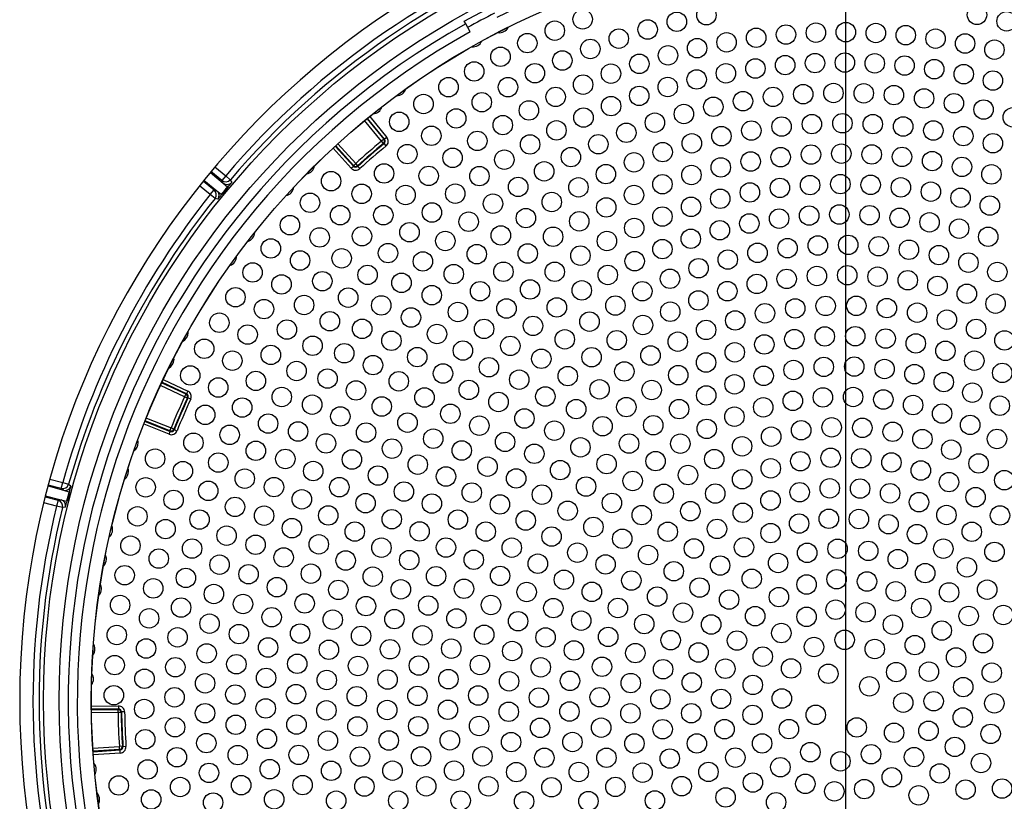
# Model space of a CAD drawing. Header units: millimetres. Extents: x 648 to 8064, y -571 to 3420.
# Tile 65 of 83: x 3504 to 3666, y 2303 to 2432. Entities that reach past the tile are written whole.
import ezdxf

# ---------------------------------------------------------------- set-up
doc = ezdxf.new("R2010")
doc.units = ezdxf.units.MM
doc.header["$MEASUREMENT"] = 0

# ---------------------------------------------------------------- blocks, each defined once
blk = doc.blocks.new('Boven')
for p, q in [((1134.37, 524.64), (1134.37, 174.64)), ((1071.58, 461.46), (1075.99, 463.81)), ((1071.81, 461.02), (1071.58, 461.46)), ((1072.52, 459.69), (1071.81, 461.02)), ((1057.94, 441.69), (1055.17, 445.07)), ((1055.56, 445.39), (1058.33, 442.01)), ((1058.45, 442), (1055.62, 445.44)), ((1056.01, 445.76), (1058.83, 442.32)), ((1050.77, 441.27), (1053.71, 438.03)), ((1058.33, 442.01), (1057.94, 441.69)), ((1058.26, 441.31), (1057.94, 441.69)), ((1058.38, 441.29), (1058.26, 441.31)), ((1058.33, 442.01), (1058.45, 442)), ((1058.7, 440.91), (1058.38, 441.29)), ((1058.83, 442.32), (1058.45, 442)), ((1052.97, 437.24), (1049.97, 440.53)), ((1050.33, 440.87), (1053.34, 437.58)), ((1053.34, 437.7), (1050.4, 440.93)), ((1053.34, 437.7), (1053.71, 438.03)), ((1054.05, 437.66), (1053.71, 438.03)), ((1029.77, 436.56), (1031.89, 434.79)), ((1031.65, 435.21), (1029.87, 436.68)), ((1030.52, 437.45), (1032.29, 435.99)), ((1052.97, 437.24), (1053.34, 437.58)), ((1053.34, 437.58), (1053.34, 437.7)), ((1054.05, 437.66), (1054.04, 437.55)), ((1054.38, 437.18), (1054.04, 437.55)), ((1028.61, 435.14), (1030.39, 433.68)), ((1028.71, 435.27), (1030.85, 433.53)), ((1032.29, 435.99), (1031.65, 435.21)), ((1031.89, 434.79), (1031.65, 435.21)), ((1031.89, 434.79), (1032.59, 434.2)), ((1032.29, 435.99), (1033.05, 435.34)), ((1033.05, 435.34), (1033.28, 434.91)), ((1029.75, 432.91), (1027.98, 434.36)), ((1029.75, 432.91), (1030.39, 433.68)), ((1030.53, 432.28), (1029.75, 432.91)), ((1030.39, 433.68), (1030.85, 433.53)), ((1030.85, 433.53), (1031.56, 432.95)), ((1032.66, 434.14), (1031.64, 432.9)), ((1030.99, 432.13), (1030.53, 432.28)), ((1022.01, 402.46), (1026.05, 400.58)), ((1025.52, 399.63), (1021.55, 401.48)), ((1021.76, 401.93), (1025.73, 400.09)), ((1025.84, 400.13), (1021.8, 402.01)), ((1026.05, 400.58), (1025.84, 400.13)), ((1025.73, 400.09), (1025.52, 399.63)), ((1025.97, 399.42), (1025.52, 399.63)), ((1025.73, 400.09), (1025.84, 400.13)), ((1026.08, 399.46), (1025.97, 399.42)), ((1026.54, 399.25), (1026.08, 399.46)), ((1023.11, 394.04), (1019.05, 395.67)), ((1019.24, 396.13), (1023.29, 394.5)), ((1022.97, 393.47), (1018.84, 395.13)), ((1019.02, 395.59), (1023.15, 393.93)), ((1023.11, 394.04), (1023.29, 394.5)), ((1023.15, 393.93), (1023.11, 394.04)), ((1023.76, 394.31), (1023.29, 394.5)), ((1023.76, 394.31), (1023.8, 394.21)), ((1024.27, 394.02), (1023.8, 394.21)), ((1022.97, 393.47), (1023.15, 393.93)), ((1003.34, 386.07), (1005.46, 385.51)), ((1003.03, 384.95), (1005.6, 384.25)), ((1005.21, 384.54), (1003.07, 385.1)), ((1005.21, 384.54), (1005.46, 385.51)), ((1005.6, 384.25), (1005.21, 384.54)), ((1005.46, 385.51), (1006.43, 385.24)), ((1006.43, 385.24), (1006.81, 384.95)), ((1002.57, 383.17), (1004.7, 382.61)), ((1002.61, 383.33), (1005.18, 382.67)), ((1004.7, 382.61), (1005.18, 382.67)), ((1005.18, 382.67), (1006.07, 382.44)), ((1005.6, 384.25), (1006.48, 384.01)), ((1006.57, 383.98), (1006.16, 382.43)), ((1004.45, 381.64), (1002.32, 382.2)), ((1004.7, 382.61), (1004.45, 381.64)), ((1005.42, 381.4), (1004.45, 381.64)), ((1005.9, 381.46), (1005.42, 381.4)), ((1010.17, 348.7), (1014.62, 348.76)), ((1014.62, 348.76), (1014.63, 348.26)), ((1014.63, 348.26), (1010.17, 348.2)), ((1010.18, 348.11), (1014.55, 348.17)), ((1014.55, 347.67), (1010.18, 347.61)), ((1014.55, 348.17), (1014.63, 348.26)), ((1014.55, 348.17), (1014.55, 347.67)), ((1015.05, 347.68), (1014.55, 347.67)), ((1015.14, 347.76), (1015.05, 347.68)), ((1015.64, 347.77), (1015.14, 347.76)), ((1015.28, 342.12), (1014.78, 342.08)), ((1015.28, 342.12), (1015.37, 342.04)), ((1010.42, 341.79), (1014.78, 342.08)), ((1014.81, 341.58), (1010.45, 341.3)), ((1010.45, 341.21), (1014.9, 341.51)), ((1014.93, 341.01), (1010.49, 340.71)), ((1014.81, 341.58), (1014.78, 342.08)), ((1014.9, 341.51), (1014.81, 341.58)), ((1014.93, 341.01), (1014.9, 341.51)), ((1015.86, 342.07), (1015.37, 342.04))]:
    blk.add_line(p, q)
for centre, radius in [((1133.87, 349.64), 131.57), ((1133.87, 349.64), 129), ((1133.87, 349.64), 123.72), ((1133.87, 349.64), 123.7), ((1111.45, 462.43), 1.6), ((1156.01, 462.48), 1.6), ((1091.07, 461.75), 1.6), ((1106.58, 461.35), 1.6), ((1160.88, 461.42), 1.6), ((1086.48, 459.88), 1.6), ((1101.77, 460.07), 1.6), ((1124.55, 459.24), 1.6), ((1129.48, 459.55), 1.6), ((1134.41, 459.63), 1.6), ((1139.35, 459.5), 1.6), ((1144.27, 459.14), 1.6), ((1081.96, 457.83), 1.6), ((1097.02, 458.57), 1.6), ((1114.77, 457.96), 1.6), ((1119.64, 458.71), 1.6), ((1149.18, 458.56), 1.6), ((1154.05, 457.77), 1.6), ((1092.33, 456.87), 1.6), ((1105.13, 455.82), 1.6), ((1109.92, 457), 1.6), ((1158.88, 456.75), 1.6), ((1077.54, 455.59), 1.6), ((1087.72, 454.97), 1.6), ((1100.4, 454.42), 1.6), ((1124.42, 454.21), 1.6), ((1129.33, 454.54), 1.6), ((1134.25, 454.63), 1.6), ((1139.17, 454.5), 1.6), ((1144.08, 454.14), 1.6), ((1073.21, 453.17), 1.6), ((1083.21, 452.88), 1.6), ((1095.73, 452.81), 1.6), ((1114.66, 452.86), 1.6), ((1119.52, 453.65), 1.6), ((1148.97, 453.54), 1.6), ((1153.82, 452.72), 1.6), ((1091.14, 451), 1.6), ((1109.85, 451.85), 1.6), ((1158.63, 451.67), 1.6), ((1068.98, 450.58), 1.6), ((1078.78, 450.58), 1.6), ((1100.38, 449.15), 1.6), ((1105.08, 450.61), 1.6), ((1127.39, 449.43), 1.6), ((1132.37, 449.62), 1.6), ((1137.36, 449.57), 1.6), ((1142.33, 449.28), 1.6), ((1064.86, 447.81), 1.6), ((1074.46, 448.1), 1.6), ((1086.63, 448.98), 1.6), ((1117.48, 448.28), 1.6), ((1122.42, 448.98), 1.6), ((1147.29, 448.73), 1.6), ((1152.21, 447.94), 1.6), ((1082.22, 446.76), 1.6), ((1095.75, 447.47), 1.6), ((1107.74, 446.16), 1.6), ((1112.59, 447.35), 1.6), ((1157.09, 446.9), 1.6), ((1060.86, 444.88), 1.6), ((1070.25, 445.44), 1.6), ((1077.92, 444.34), 1.6), ((1091.21, 445.58), 1.6), ((1102.96, 444.74), 1.6), ((1128.82, 444.5), 1.6), ((1133.84, 444.64), 1.6), ((1138.85, 444.5), 1.6), ((1161.91, 445.62), 1.6), ((1086.76, 443.47), 1.6), ((1098.26, 443.08), 1.6), ((1118.85, 443.44), 1.6), ((1123.83, 444.1), 1.6), ((1143.85, 444.11), 1.6), ((1148.82, 443.45), 1.6), ((1066.16, 442.59), 1.6), ((1073.73, 441.74), 1.6), ((1082.41, 441.16), 1.6), ((1093.65, 441.19), 1.6), ((1109.05, 441.34), 1.6), ((1113.92, 442.52), 1.6), ((1153.75, 442.53), 1.6), ((1158.63, 441.35), 1.6), ((1062.2, 439.57), 1.6), ((1104.24, 439.9), 1.6), ((1128.67, 439.49), 1.6), ((1133.67, 439.64), 1.6), ((1138.67, 439.51), 1.6), ((1069.65, 438.95), 1.6), ((1078.18, 438.65), 1.6), ((1089.14, 439.07), 1.6), ((1099.52, 438.21), 1.6), ((1118.73, 438.35), 1.6), ((1123.68, 439.06), 1.6), ((1143.66, 439.1), 1.6), ((1148.62, 438.42), 1.6), ((1058.37, 436.38), 1.6), ((1084.73, 436.73), 1.6), ((1094.9, 436.27), 1.6), ((1113.82, 437.38), 1.6), ((1153.53, 437.46), 1.6), ((1158.38, 436.23), 1.6), ((1049.64, 435.11), 1.6), ((1065.71, 435.98), 1.6), ((1074.07, 435.94), 1.6), ((1104.21, 434.61), 1.6), ((1108.98, 436.13), 1.6), ((1133.51, 434.63), 1.6), ((1054.68, 433.03), 1.6), ((1070.09, 433.05), 1.6), ((1080.45, 434.17), 1.6), ((1090.38, 434.1), 1.6), ((1118.61, 433.26), 1.6), ((1123.55, 434.01), 1.6), ((1128.52, 434.47), 1.6), ((1138.49, 434.51), 1.6), ((1143.47, 434.09), 1.6), ((1148.41, 433.38), 1.6), ((1046.18, 431.56), 1.6), ((1061.91, 432.83), 1.6), ((1076.3, 431.41), 1.6), ((1085.98, 431.68), 1.6), ((1099.53, 432.83), 1.6), ((1113.73, 432.22), 1.6), ((1153.3, 432.38), 1.6), ((1066.25, 429.96), 1.6), ((1094.96, 430.79), 1.6), ((1108.92, 430.89), 1.6), ((1158.12, 431.1), 1.6), ((1051.14, 429.52), 1.6), ((1058.25, 429.52), 1.6), ((1072.3, 428.44), 1.6), ((1081.72, 429.04), 1.6), ((1090.51, 428.51), 1.6), ((1104.2, 429.29), 1.6), ((1118.51, 428.15), 1.6), ((1123.42, 428.95), 1.6), ((1128.37, 429.45), 1.6), ((1133.34, 429.63), 1.6), ((1138.32, 429.51), 1.6), ((1143.27, 429.08), 1.6), ((1148.19, 428.34), 1.6), ((1042.87, 427.87), 1.6), ((1062.56, 426.71), 1.6), ((1099.57, 427.41), 1.6), ((1113.66, 427.04), 1.6), ((1153.06, 427.3), 1.6), ((1047.76, 425.86), 1.6), ((1054.74, 426.05), 1.6), ((1068.45, 425.27), 1.6), ((1077.6, 426.18), 1.6), ((1086.2, 425.97), 1.6), ((1095.07, 425.26), 1.6), ((1108.88, 425.63), 1.6), ((1157.85, 425.96), 1.6), ((1039.72, 424.04), 1.6), ((1059.02, 423.28), 1.6), ((1082.03, 423.21), 1.6), ((1104.21, 423.93), 1.6), ((1119.86, 423.32), 1.6), ((1124.81, 424.09), 1.6), ((1129.8, 424.53), 1.6), ((1134.81, 424.63), 1.6), ((1139.82, 424.4), 1.6), ((1144.8, 423.83), 1.6), ((1044.54, 422.06), 1.6), ((1051.39, 422.42), 1.6), ((1064.76, 421.91), 1.6), ((1073.64, 423.1), 1.6), ((1090.7, 422.86), 1.6), ((1099.64, 421.95), 1.6), ((1114.97, 422.21), 1.6), ((1149.73, 422.94), 1.6), ((1154.59, 421.71), 1.6), ((1036.72, 420.09), 1.6), ((1078.02, 420.21), 1.6), ((1086.47, 420.2), 1.6), ((1110.16, 420.79), 1.6), ((1159.36, 420.17), 1.6), ((1048.21, 418.65), 1.6), ((1055.65, 419.69), 1.6), ((1061.24, 418.38), 1.6), ((1069.84, 419.82), 1.6), ((1095.21, 419.68), 1.6), ((1105.46, 419.05), 1.6), ((1124.67, 419.03), 1.6), ((1129.65, 419.51), 1.6), ((1134.64, 419.63), 1.6), ((1139.64, 419.4), 1.6), ((1144.6, 418.81), 1.6), ((1041.48, 418.12), 1.6), ((1074.18, 417), 1.6), ((1082.41, 417.29), 1.6), ((1090.93, 417.14), 1.6), ((1100.89, 417), 1.6), ((1114.89, 417.01), 1.6), ((1119.75, 418.2), 1.6), ((1149.5, 417.87), 1.6), ((1033.9, 416.01), 1.6), ((1052.46, 415.95), 1.6), ((1066.23, 416.35), 1.6), ((1110.13, 415.49), 1.6), ((1154.33, 416.58), 1.6), ((1038.6, 414.06), 1.6), ((1045.2, 414.73), 1.6), ((1057.91, 414.67), 1.6), ((1070.53, 413.58), 1.6), ((1078.53, 414.16), 1.6), ((1086.82, 414.34), 1.6), ((1096.46, 414.64), 1.6), ((1105.5, 413.63), 1.6), ((1126.07, 414.17), 1.6), ((1131.09, 414.58), 1.6), ((1136.13, 414.6), 1.6), ((1141.16, 414.22), 1.6), ((1159.06, 414.95), 1.6), ((1049.44, 412.06), 1.6), ((1062.8, 412.68), 1.6), ((1092.2, 412), 1.6), ((1116.19, 412.19), 1.6), ((1121.09, 413.37), 1.6), ((1146.15, 413.47), 1.6), ((1151.05, 412.32), 1.6), ((1031.24, 411.82), 1.6), ((1042.37, 410.69), 1.6), ((1054.76, 410.81), 1.6), ((1074.84, 410.8), 1.6), ((1082.89, 411.29), 1.6), ((1101, 411.44), 1.6), ((1111.4, 410.63), 1.6), ((1155.86, 410.8), 1.6), ((1035.9, 409.87), 1.6), ((1059.58, 408.85), 1.6), ((1067.08, 409.96), 1.6), ((1088.13, 409.08), 1.6), ((1096.68, 408.94), 1.6), ((1106.74, 408.7), 1.6), ((1125.93, 409.11), 1.6), ((1130.94, 409.56), 1.6), ((1135.96, 409.6), 1.6), ((1140.97, 409.21), 1.6), ((1160.53, 408.91), 1.6), ((1028.76, 407.53), 1.6), ((1046.6, 408.03), 1.6), ((1071.35, 407.23), 1.6), ((1079.16, 408), 1.6), ((1120.98, 408.24), 1.6), ((1145.93, 408.41), 1.6), ((1150.81, 407.19), 1.6), ((1033.39, 405.57), 1.6), ((1039.72, 406.52), 1.6), ((1051.81, 406.79), 1.6), ((1063.83, 406.16), 1.6), ((1084.26, 405.89), 1.6), ((1092.54, 406.14), 1.6), ((1102.24, 406.42), 1.6), ((1116.12, 406.95), 1.6), ((1155.56, 405.57), 1.6), ((1043.96, 403.88), 1.6), ((1056.55, 404.84), 1.6), ((1075.63, 404.49), 1.6), ((1097.94, 403.8), 1.6), ((1111.39, 405.27), 1.6), ((1125.8, 404.04), 1.6), ((1130.78, 404.55), 1.6), ((1135.79, 404.6), 1.6), ((1140.78, 404.2), 1.6), ((1026.45, 403.14), 1.6), ((1037.26, 402.24), 1.6), ((1049.06, 402.63), 1.6), ((1060.79, 402.18), 1.6), ((1068.08, 403.46), 1.6), ((1080.62, 402.45), 1.6), ((1088.62, 403.04), 1.6), ((1106.81, 403.19), 1.6), ((1120.88, 403.08), 1.6), ((1145.71, 403.35), 1.6), ((1160.17, 403.56), 1.6), ((1031.06, 401.16), 1.6), ((1053.75, 400.68), 1.6), ((1072.33, 400.76), 1.6), ((1093.85, 400.86), 1.6), ((1102.43, 400.74), 1.6), ((1116.08, 401.68), 1.6), ((1150.54, 402.05), 1.6), ((1041.52, 399.6), 1.6), ((1065.03, 399.51), 1.6), ((1084.92, 399.68), 1.6), ((1111.42, 399.85), 1.6), ((1125.68, 398.96), 1.6), ((1130.63, 399.53), 1.6), ((1135.61, 399.6), 1.6), ((1140.58, 399.18), 1.6), ((1155.24, 400.31), 1.6), ((1035, 397.86), 1.6), ((1046.53, 398.33), 1.6), ((1057.99, 398.03), 1.6), ((1077.21, 398.78), 1.6), ((1090, 397.6), 1.6), ((1098.26, 397.93), 1.6), ((1106.95, 397.6), 1.6), ((1120.81, 397.9), 1.6), ((1145.48, 398.27), 1.6), ((1159.76, 398.16), 1.6), ((1028.92, 396.66), 1.6), ((1051.17, 396.39), 1.6), ((1069.28, 396.84), 1.6), ((1081.48, 396.06), 1.6), ((1116.06, 396.36), 1.6), ((1150.26, 396.87), 1.6), ((1039.28, 395.22), 1.6), ((1062.23, 395.38), 1.6), ((1074.05, 394.88), 1.6), ((1086.41, 394.06), 1.6), ((1094.35, 394.78), 1.6), ((1102.7, 394.95), 1.6), ((1111.5, 394.35), 1.6), ((1127.05, 394.12), 1.6), ((1132.07, 394.6), 1.6), ((1137.12, 394.52), 1.6), ((1154.88, 395), 1.6), ((1032.94, 393.37), 1.6), ((1044.21, 393.92), 1.6), ((1055.41, 393.74), 1.6), ((1066.47, 392.73), 1.6), ((1122.11, 393.07), 1.6), ((1142.12, 393.87), 1.6), ((1147.02, 392.67), 1.6), ((1159.3, 392.69), 1.6), ((1026.98, 392.07), 1.6), ((1048.81, 391.96), 1.6), ((1059.67, 391.1), 1.6), ((1071.16, 390.79), 1.6), ((1078.3, 392.2), 1.6), ((1090.71, 391.31), 1.6), ((1098.71, 391.93), 1.6), ((1107.16, 391.91), 1.6), ((1117.32, 391.48), 1.6), ((1151.76, 390.93), 1.6), ((1020.66, 389.44), 1.6), ((1037.25, 390.74), 1.6), ((1042.11, 389.4), 1.6), ((1053.08, 389.31), 1.6), ((1083.11, 390.25), 1.6), ((1112.74, 389.37), 1.6), ((1131.91, 389.59), 1.6), ((1136.94, 389.52), 1.6), ((1031.07, 388.8), 1.6), ((1063.92, 388.46), 1.6), ((1075.4, 388.13), 1.6), ((1087.37, 387.56), 1.6), ((1095.01, 388.56), 1.6), ((1103.08, 389.04), 1.6), ((1122.04, 387.85), 1.6), ((1126.92, 389.03), 1.6), ((1141.91, 388.82), 1.6), ((1156.27, 388.66), 1.6), ((1025.24, 387.4), 1.6), ((1035.43, 386.16), 1.6), ((1046.7, 387.41), 1.6), ((1057.36, 386.67), 1.6), ((1068.56, 386.51), 1.6), ((1080.12, 386.19), 1.6), ((1108.42, 386.75), 1.6), ((1117.34, 386.06), 1.6), ((1146.76, 387.5), 1.6), ((1160.5, 385.91), 1.6), ((1019.11, 384.73), 1.6), ((1040.24, 384.77), 1.6), ((1051, 384.76), 1.6), ((1091.63, 384.86), 1.6), ((1099.31, 385.78), 1.6), ((1131.76, 384.57), 1.6), ((1136.75, 384.52), 1.6), ((1151.4, 385.59), 1.6), ((1029.42, 384.15), 1.6), ((1044.83, 382.75), 1.6), ((1061.64, 384.03), 1.6), ((1072.81, 383.86), 1.6), ((1084.36, 383.53), 1.6), ((1104.43, 383.67), 1.6), ((1112.91, 383.7), 1.6), ((1126.81, 383.92), 1.6), ((1141.69, 383.75), 1.6), ((1155.77, 383.11), 1.6), ((1023.71, 382.66), 1.6), ((1033.82, 381.51), 1.6), ((1055.32, 382.12), 1.6), ((1066.24, 382.06), 1.6), ((1077.45, 381.92), 1.6), ((1095.89, 382.16), 1.6), ((1122, 382.56), 1.6), ((1146.46, 382.29), 1.6), ((1017.76, 379.95), 1.6), ((1027.98, 379.43), 1.6), ((1038.61, 380.06), 1.6), ((1049.18, 380.1), 1.6), ((1059.64, 379.48), 1.6), ((1088.6, 380.87), 1.6), ((1100.8, 380.16), 1.6), ((1108.8, 380.81), 1.6), ((1117.43, 380.54), 1.6), ((1131.61, 379.55), 1.6), ((1136.56, 379.51), 1.6), ((1150.98, 380.17), 1.6), ((1159.79, 380.1), 1.6), ((1022.38, 377.86), 1.6), ((1043.2, 378.01), 1.6), ((1070.52, 379.42), 1.6), ((1081.7, 379.27), 1.6), ((1092.84, 378.21), 1.6), ((1113.2, 377.89), 1.6), ((1126.72, 378.77), 1.6), ((1141.44, 378.66), 1.6), ((1032.44, 376.78), 1.6), ((1053.55, 377.45), 1.6), ((1064.22, 377.47), 1.6), ((1075.12, 377.45), 1.6), ((1085.95, 376.63), 1.6), ((1097.59, 376.27), 1.6), ((1105.09, 377.42), 1.6), ((1122.02, 377.2), 1.6), ((1146.12, 377.02), 1.6), ((1155.15, 377.42), 1.6), ((1016.61, 375.13), 1.6), ((1026.75, 374.65), 1.6), ((1037.21, 375.28), 1.6), ((1047.62, 375.35), 1.6), ((1057.93, 374.8), 1.6), ((1068.56, 374.82), 1.6), ((1079.4, 374.8), 1.6), ((1109.39, 374.66), 1.6), ((1117.64, 374.87), 1.6), ((1133.05, 374.62), 1.6), ((1150.46, 374.63), 1.6), ((1021.27, 373), 1.6), ((1041.83, 373.19), 1.6), ((1090.2, 373.98), 1.6), ((1101.84, 373.6), 1.6), ((1128.04, 373.95), 1.6), ((1138.1, 374.27), 1.6), ((1158.89, 374.11), 1.6), ((1031.28, 372), 1.6), ((1052.05, 372.69), 1.6), ((1062.52, 372.76), 1.6), ((1073.14, 372.81), 1.6), ((1083.69, 372.16), 1.6), ((1094.84, 372.04), 1.6), ((1113.71, 371.86), 1.6), ((1123.26, 372.28), 1.6), ((1142.97, 372.92), 1.6), ((1154.35, 371.56), 1.6), ((1015.65, 370.26), 1.6), ((1025.73, 369.82), 1.6), ((1036.05, 370.43), 1.6), ((1046.32, 370.52), 1.6), ((1056.51, 370.03), 1.6), ((1066.93, 370.1), 1.6), ((1077.48, 370.16), 1.6), ((1106.08, 370.92), 1.6), ((1147.47, 370.61), 1.6), ((1020.36, 368.1), 1.6), ((1040.72, 368.3), 1.6), ((1087.99, 369.52), 1.6), ((1099.09, 369.39), 1.6), ((1110.33, 368.24), 1.6), ((1118.92, 369.68), 1.6), ((1127.95, 368.74), 1.6), ((1132.89, 369.61), 1.6), ((1137.89, 369.23), 1.6), ((1030.34, 367.17), 1.6), ((1050.84, 367.85), 1.6), ((1061.13, 367.94), 1.6), ((1071.53, 368.04), 1.6), ((1081.85, 367.5), 1.6), ((1092.58, 367.53), 1.6), ((1103.34, 366.75), 1.6), ((1123.39, 366.67), 1.6), ((1142.63, 367.61), 1.6), ((1151.41, 367.44), 1.6), ((1157.68, 367.89), 1.6), ((1014.9, 365.36), 1.6), ((1024.94, 364.94), 1.6), ((1035.14, 365.53), 1.6), ((1045.3, 365.62), 1.6), ((1055.39, 365.18), 1.6), ((1065.64, 365.27), 1.6), ((1075.97, 365.37), 1.6), ((1086.24, 364.85), 1.6), ((1096.88, 364.88), 1.6), ((1115.19, 366.26), 1.6), ((1146.83, 364.87), 1.6), ((1039.86, 363.35), 1.6), ((1107.59, 364.11), 1.6), ((1119.48, 363.53), 1.6), ((1127.94, 363.42), 1.6), ((1132.74, 364.59), 1.6), ((1137.66, 364.15), 1.6), ((1154.64, 363.55), 1.6), ((1160.35, 363.72), 1.6), ((1019.67, 363.17), 1.6), ((1029.63, 362.3), 1.6), ((1049.92, 362.95), 1.6), ((1060.07, 363.04), 1.6), ((1070.29, 363.15), 1.6), ((1080.44, 362.7), 1.6), ((1090.83, 362.79), 1.6), ((1101.21, 362.23), 1.6), ((1112.23, 362.16), 1.6), ((1142.16, 362.13), 1.6), ((1014.35, 360.43), 1.6), ((1024.36, 360.04), 1.6), ((1034.47, 360.58), 1.6), ((1044.55, 360.67), 1.6), ((1054.58, 360.28), 1.6), ((1064.69, 360.37), 1.6), ((1074.85, 360.47), 1.6), ((1084.96, 360.03), 1.6), ((1095.27, 360.12), 1.6), ((1123.79, 360.75), 1.6), ((1150.21, 361.16), 1.6), ((1039.27, 358.37), 1.6), ((1105.56, 359.58), 1.6), ((1116.48, 359.51), 1.6), ((1129.17, 358.46), 1.6), ((1134.22, 359.63), 1.6), ((1145.77, 358.76), 1.6), ((1157.01, 359.08), 1.6), ((1019.19, 358.21), 1.6), ((1029.15, 357.4), 1.6), ((1049.28, 358), 1.6), ((1059.34, 358.08), 1.6), ((1069.43, 358.18), 1.6), ((1079.47, 357.79), 1.6), ((1089.63, 357.89), 1.6), ((1099.75, 357.45), 1.6), ((1110.15, 357.55), 1.6), ((1120.73, 356.87), 1.6), ((1139.17, 358.12), 1.6), ((1152.56, 356.74), 1.6), ((1014.01, 355.48), 1.6), ((1024, 355.12), 1.6), ((1034.05, 355.62), 1.6), ((1044.07, 355.69), 1.6), ((1054.07, 355.33), 1.6), ((1064.1, 355.4), 1.6), ((1074.15, 355.49), 1.6), ((1084.17, 355.11), 1.6), ((1094.26, 355.2), 1.6), ((1104.31, 354.79), 1.6), ((1114.57, 354.88), 1.6), ((1125.39, 354.93), 1.6), ((1131.52, 354.05), 1.6), ((1142.7, 354.33), 1.6), ((1148.09, 354.4), 1.6), ((1158.44, 354.23), 1.6), ((1018.92, 353.23), 1.6), ((1028.9, 352.48), 1.6), ((1038.94, 353.37), 1.6), ((1048.93, 353.02), 1.6), ((1058.95, 353.09), 1.6), ((1068.96, 353.16), 1.6), ((1078.96, 352.81), 1.6), ((1088.98, 352.89), 1.6), ((1098.99, 352.52), 1.6), ((1109.04, 352.61), 1.6), ((1119.09, 352.21), 1.6), ((1138.28, 351.98), 1.6), ((1153.74, 351.86), 1.6), ((1013.87, 350.52), 1.6), ((1033.87, 350.63), 1.6), ((1043.87, 350.69), 1.6), ((1053.87, 350.35), 1.6), ((1063.87, 350.41), 1.6), ((1073.87, 350.47), 1.6), ((1023.87, 350.18), 1.6), ((1083.87, 350.13), 1.6), ((1093.87, 350.19), 1.6), ((1103.87, 349.86), 1.6), ((1113.87, 349.91), 1.6), ((1123.87, 349.98), 1.6), ((1143.86, 349.29), 1.6), ((1148.87, 349.53), 1.6), ((1158.86, 349.18), 1.6), ((1018.87, 348.25), 1.6), ((1028.89, 347.56), 1.6), ((1038.88, 348.35), 1.6), ((1048.88, 348.03), 1.6), ((1058.88, 348.08), 1.6), ((1068.88, 348.12), 1.6), ((1078.9, 347.8), 1.6), ((1088.9, 347.84), 1.6), ((1098.93, 347.53), 1.6), ((1108.95, 347.55), 1.6), ((1119.05, 347.28), 1.6), ((1129.45, 347.29), 1.6), ((1033.95, 345.65), 1.6), ((1043.95, 345.69), 1.6), ((1053.98, 345.38), 1.6), ((1063.99, 345.42), 1.6), ((1074.01, 345.45), 1.6), ((1153.67, 346.85), 1.6), ((1023.95, 345.25), 1.6), ((1084.07, 345.15), 1.6), ((1094.12, 345.18), 1.6), ((1104.24, 344.92), 1.6), ((1114.43, 344.93), 1.6), ((1125.04, 344.94), 1.6), ((1136.21, 345.22), 1.6), ((1142.35, 344.34), 1.6), ((1148.02, 344.66), 1.6), ((1158.26, 344.16), 1.6), ((1019.04, 343.27), 1.6), ((1029.1, 342.64), 1.6), ((1039.08, 343.34), 1.6), ((1049.12, 343.04), 1.6), ((1059.15, 343.07), 1.6), ((1069.2, 343.09), 1.6), ((1079.29, 342.81), 1.6), ((1089.39, 342.82), 1.6), ((1099.59, 342.58), 1.6), ((1109.88, 342.58), 1.6), ((1120.62, 342.59), 1.6), ((1034.27, 340.67), 1.6), ((1044.31, 340.7), 1.6), ((1128.57, 341.15), 1.6), ((1138.56, 340.81), 1.6), ((1152.36, 342.01), 1.6), ((1024.26, 340.32), 1.6), ((1054.4, 340.42), 1.6), ((1064.47, 340.44), 1.6), ((1074.57, 340.46), 1.6), ((1084.76, 340.22), 1.6), ((1094.99, 340.23), 1.6), ((1105.42, 340.1), 1.6), ((1116.21, 340.25), 1.6), ((1133.52, 339.64), 1.6), ((1145.64, 340.34), 1.6), ((1156.66, 339.36), 1.6), ((1019.43, 338.3), 1.6), ((1029.54, 337.74), 1.6), ((1039.54, 338.35), 1.6), ((1049.66, 338.08), 1.6), ((1059.76, 338.1), 1.6), ((1069.9, 338.1), 1.6), ((1080.14, 337.87), 1.6), ((1090.43, 337.88), 1.6), ((1100.94, 337.77), 1.6), ((1111.79, 337.9), 1.6), ((1123.63, 338.67), 1.6), ((1149.88, 337.65), 1.6), ((1014.68, 335.67), 1.6), ((1034.84, 335.72), 1.6), ((1044.95, 335.73), 1.6), ((1119.1, 336.15), 1.6), ((1127.74, 335.94), 1.6), ((1141.98, 337.02), 1.6), ((1024.79, 335.41), 1.6), ((1055.13, 335.5), 1.6), ((1065.31, 335.52), 1.6), ((1075.55, 335.53), 1.6), ((1085.94, 335.37), 1.6), ((1096.47, 335.43), 1.6), ((1107.38, 335.55), 1.6), ((1132.52, 334.7), 1.6), ((1137.44, 335.07), 1.6), ((1146.4, 334.05), 1.6), ((1154.12, 334.99), 1.6), ((1160.14, 335.16), 1.6), ((1020.02, 333.36), 1.6), ((1030.22, 332.86), 1.6), ((1040.27, 333.39), 1.6), ((1050.48, 333.16), 1.6), ((1060.7, 333.17), 1.6), ((1070.98, 333.18), 1.6), ((1081.43, 333.04), 1.6), ((1092.02, 333.09), 1.6), ((1102.96, 333.2), 1.6), ((1114.61, 333.7), 1.6), ((1122.92, 332.9), 1.6)]:
    blk.add_circle(centre, radius)
for centre, radius, start, end in [((1134.37, 349.64), 136, 90.8426, 269.1574), ((1134.37, 349.64), 136, 270.8426, 89.1574), ((1133.87, 349.64), 127.5, 29.1235, 116.8765), ((1133.87, 349.64), 133.32, 109.2081, 139.6319), ((1133.87, 349.64), 126, 29.1369, 116.8631), ((1133.87, 349.64), 132.32, 109.2081, 139.6319), ((1133.87, 349.64), 126.8, 116.8726, 119.14), ((1133.87, 349.64), 127.5, 119.1235, 206.8765), ((1133.87, 349.64), 126, 119.1369, 206.8631), ((1077.39, 461.15), 1.6, 261.413, 332.3025), ((1073.01, 458.82), 1.6, 263.6914, 334.581), ((1060.44, 450.8), 1.6, 270.5269, 341.4164), ((1056.48, 447.8), 1.6, 272.8054, 343.6949), ((1133.87, 349.64), 119.33, 129.5144, 132.1998), ((1133.87, 349.64), 118.74, 129.4743, 132.24), ((1133.87, 349.64), 118.83, 129.5144, 132.1998), ((1057.94, 441.69), 0.5, 309.5151, 39.3564), ((1058.06, 441.68), 0.5, 309.4732, 39.3583), ((1133.87, 349.64), 118.24, 129.4743, 132.24), ((1045.35, 437.89), 1.6, 279.6408, 350.5303), ((1053.71, 438.03), 0.5, 222.3578, 312.1991), ((1053.71, 437.92), 0.5, 222.356, 312.2411), ((1023.95, 441.79), 11.6, 318.7033, 323.6179), ((1133.87, 349.64), 133.32, 141.3481, 164.3919), ((1030.21, 432.76), 1, 321.2742, 50.487), ((1132.58, 350.7), 130.27, 140.1343, 140.8457), ((1041.91, 434.3), 1.6, 281.9193, 352.8088), ((1133.87, 349.64), 132.32, 141.3481, 164.3919), ((1021.77, 440.57), 12.49, 317.5451, 322.0834), ((1035.47, 426.73), 1.6, 286.4763, 357.3658), ((1032.48, 422.76), 1.6, 288.7547, 359.6443), ((1024.5, 410.17), 1.6, 0, 6.4797), ((1024.5, 410.17), 1.6, 295.5902, 0), ((1022.18, 405.77), 1.6, 297.8687, 0), ((1022.18, 405.77), 1.6, 0, 8.7582), ((1133.87, 349.64), 119.33, 155.2287, 157.9141), ((1133.87, 349.64), 118.83, 155.2287, 157.9141), ((1133.87, 349.64), 118.74, 155.1886, 157.9543), ((1133.87, 349.64), 118.24, 155.1886, 157.9543), ((1025.52, 399.63), 0.5, 335.2294, 65.0707), ((1025.63, 399.67), 0.5, 335.1874, 65.0726), ((1023.29, 394.5), 0.5, 248.0721, 337.9134), ((1023.34, 394.39), 0.5, 248.0703, 337.9554), ((1016.29, 392.08), 1.6, 0, 15.5936), ((1016.29, 392.08), 1.6, 304.7041, 360), ((1014.7, 387.37), 1.6, 0, 17.8721), ((1014.7, 387.37), 1.6, 306.9826, 0), ((1005.85, 385.22), 1, 255.253, 344.4659), ((995.33, 387.32), 11.73, 343.4782, 348.312), ((1132.32, 350.04), 130.34, 164.8945, 165.6055), ((1133.87, 349.64), 133.32, 166.1081, 195.8919), ((1133.87, 349.64), 132.32, 166.1081, 195.8919), ((993.61, 385.36), 12.89, 342.4005, 346.8193), ((1012.08, 377.79), 1.6, 311.5395, 22.4291), ((1011.05, 372.92), 1.6, 313.818, 0), ((1011.05, 372.92), 1.6, 0, 24.7075), ((1010.23, 368.02), 1.6, 0, 26.986), ((1010.23, 368.02), 1.6, 316.0965, 360), ((1009.16, 358.14), 1.6, 0, 31.543), ((1009.16, 358.14), 1.6, 320.6535, 0), ((1008.92, 353.18), 1.6, 0, 33.8215), ((1008.92, 353.18), 1.6, 322.9319, 0), ((1014.55, 347.67), 0.5, 0.9437, 90.785), ((1133.87, 349.64), 119.33, 180.943, 183.6284), ((1014.64, 347.76), 0.5, 0.9017, 90.7868), ((1133.87, 349.64), 118.83, 180.943, 183.6284), ((1133.87, 349.64), 118.74, 180.9029, 183.6686), ((1133.87, 349.64), 118.24, 180.9029, 183.6686), ((1014.78, 342.08), 0.5, 273.7864, 3.6277), ((1014.87, 342.01), 0.5, 273.7846, 3.6697), ((1009.38, 338.28), 1.6, 0, 40.6569), ((1009.38, 338.28), 1.6, 329.7674, 360), ((1009.93, 333.34), 1.6, 0, 42.9354), ((1009.93, 333.34), 1.6, 332.0459, 0)]:
    blk.add_arc(centre, radius, start, end)
for centre, major_axis, ratio, start_param, end_param in [((1032.29, 435.99), (0.878, 0.478), 0.999956, 3.524144, 5.079935), ((1032.52, 435.56), (0.878, 0.478), 0.999956, 3.523968, 5.081068), ((1029.75, 432.91), (0.302, 0.953), 0.999956, 4.344843, 5.900634), ((1030.86, 433.52), (-0.774, 0.634), 0.011109, 3.15035, 3.564121), ((1005.46, 385.51), (0.597, 0.802), 0.999956, 3.524144, 5.079935), ((1004.93, 381.7), (-0.125, 0.992), 0.999956, 4.343708, 5.90081), ((1005.61, 384.25), (-0.966, 0.258), 0.010905, 2.707817, 3.132837), ((1004.45, 381.64), (-0.125, 0.992), 0.999956, 4.344843, 5.900634)]:
    blk.add_ellipse(centre, major_axis=major_axis, ratio=ratio, start_param=start_param, end_param=end_param)
for points in [[(1058.7, 440.91), (1058.9, 441.08), (1059.03, 441.32), (1059.07, 441.71), (1059.05, 441.85), (1058.98, 442.1), (1058.92, 442.21), (1058.83, 442.32)], [(1052.97, 437.24), (1053.14, 437.05), (1053.4, 436.93), (1053.79, 436.91), (1053.92, 436.93), (1054.17, 437.02), (1054.28, 437.09), (1054.38, 437.18)], [(1026.54, 399.25), (1026.65, 399.49), (1026.66, 399.77), (1026.52, 400.14), (1026.45, 400.25), (1026.28, 400.45), (1026.17, 400.53), (1026.05, 400.58)], [(1022.97, 393.47), (1023.21, 393.37), (1023.49, 393.37), (1023.85, 393.52), (1023.96, 393.6), (1024.15, 393.79), (1024.22, 393.9), (1024.27, 394.02)], [(1015.64, 347.77), (1015.63, 348.04), (1015.52, 348.29), (1015.24, 348.56), (1015.13, 348.64), (1014.89, 348.73), (1014.76, 348.76), (1014.62, 348.76)], [(1014.93, 341.01), (1015.2, 341.03), (1015.45, 341.15), (1015.7, 341.44), (1015.77, 341.56), (1015.86, 341.81), (1015.87, 341.94), (1015.86, 342.07)]]:
    blk.add_open_spline(points, degree=3, knots=[0, 0, 0, 0, 0.5, 0.5, 0.75, 0.75, 1, 1, 1, 1])

msp = doc.modelspace()

# ---------------------------------------------------------------- block references
msp.add_blockref('Boven', (2505.22, 1969.85))

doc.saveas('drawing.dxf')
